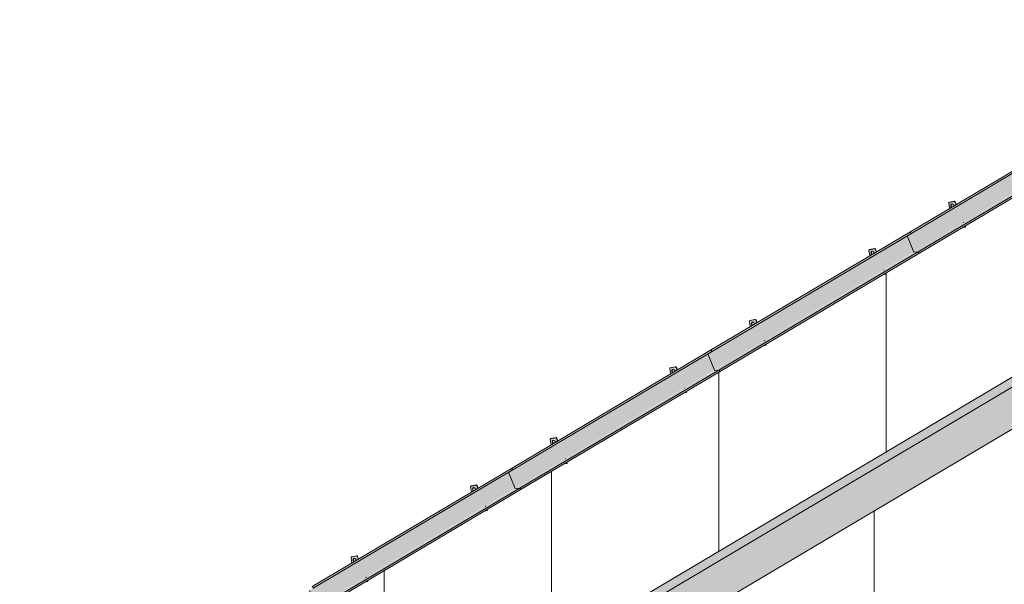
# Model space of a CAD drawing. Header units: centimetres. Extents: x 376 to 4434, y -323 to 48730.
# Tile 22 of 45: x 2975 to 3629, y 48352 to 48728. Entities that reach past the tile are written whole.
import ezdxf

# ---------------------------------------------------------------- set-up
doc = ezdxf.new("R2010")
doc.units = ezdxf.units.CM
for name, color, linetype, lineweight in [('A-GENM', 7, 'Continuous', 5), ('A-ROOF', 7, 'Continuous', 5), ('A-ROOF-PATT', 7, 'Continuous', 50)]:
    doc.layers.add(name, color=color, linetype=linetype, lineweight=lineweight)

# ---------------------------------------------------------------- blocks, each defined once
blk = doc.blocks.new('Construction_Roof-Accessories_Lindab_KOTEGL - Construction_Roof-Accessories_Lindab_KOTEGL-V6-_3D_ Kopia 1')
at = {"layer": 'A-GENM', "true_color": 0x383e42}
h = blk.add_hatch(color=250, dxfattribs=at)
h.paths.add_polyline_path([(-7426.27, 48400.79), (-7424.55, 48401.12), (-7424.85, 48401.63), (-7425.99, 48400.96)])
h.paths.add_polyline_path([(-7435, 48413.39), (-7433.63, 48414.2), (-7434.06, 48414.91), (-7434.19, 48415.51), (-7434.02, 48416.14), (-7433.66, 48416.39), (-7433.1, 48416.33), (-7432.54, 48415.91), (-7431.92, 48415.22), (-7430.65, 48415.97), (-7431.37, 48417.72), (-7431.94, 48418.1), (-7435.31, 48417.45), (-7435.57, 48416.94), (-7435.11, 48414.05)])
h = blk.add_hatch(color=250, dxfattribs=at)
h.paths.add_polyline_path([(-7424.55, 48401.12), (-7424.35, 48401.24), (-7424.66, 48401.74), (-7424.77, 48401.68)])
h.paths.add_polyline_path([(-7430.65, 48415.97), (-7430.45, 48416.09), (-7431.17, 48417.84), (-7431.37, 48417.72), (-7430.82, 48416.37)])
blk.add_hatch(color=250, dxfattribs=at).paths.add_polyline_path([(-7433.63, 48414.2), (-7433.44, 48414.32), (-7433.83, 48414.95), (-7433.99, 48415.63), (-7434.06, 48415.89), (-7434.16, 48415.83), (-7434.14, 48415.16), (-7433.83, 48414.45)])
at = {"layer": 'A-GENM', "color": 250, "true_color": 0x2a2a2a}
for p, q in [((-7435.57, 48416.94), (-7435, 48413.39)), ((-7435.21, 48417.53), (-7435.41, 48417.42)), ((-7431.88, 48418.11), (-7435.31, 48417.45)), ((-7435.11, 48417.57), (-7431.68, 48418.23)), ((-7430.65, 48415.97), (-7431.37, 48417.72)), ((-7431.17, 48417.84), (-7430.45, 48416.09)), ((-7425.69, 48403.9), (-7425.74, 48404.03)), ((-7425.54, 48404.15), (-7425.49, 48404.02)), ((-7426.27, 48400.79), (-7424.55, 48401.12)), ((-7424.55, 48401.12), (-7424.77, 48401.68)), ((-7424.55, 48401.74), (-7424.35, 48401.24)), ((-7424.55, 48401.12), (-7424.35, 48401.24))]:
    blk.add_line(p, q, dxfattribs=at)
for points in [[(-7435.31, 48417.45, 0), (-7435.42, 48417.41, 0), (-7435.5, 48417.33, 0), (-7435.55, 48417.22, 0), (-7435.58, 48417.09, 0), (-7435.57, 48416.94, 0)], [(-7433.64, 48414.2, 0), (-7433.83, 48414.45, 0), (-7434.02, 48414.8, 0), (-7434.14, 48415.16, 0), (-7434.19, 48415.51, 0), (-7434.16, 48415.83, 0), (-7434.06, 48416.09, 0), (-7433.89, 48416.29, 0), (-7433.66, 48416.39, 0)], [(-7433.73, 48416.37, 0), (-7433.86, 48416.21, 0), (-7433.96, 48415.95, 0), (-7433.99, 48415.63, 0), (-7433.94, 48415.28, 0), (-7433.82, 48414.92, 0), (-7433.63, 48414.57, 0), (-7433.44, 48414.32, 0)], [(-7433.66, 48416.39, 0), (-7433.39, 48416.41, 0), (-7433.1, 48416.33, 0), (-7432.81, 48416.16, 0), (-7432.54, 48415.91, 0), (-7432.3, 48415.61, 0), (-7432.11, 48415.27, 0), (-7432.06, 48415.13, 0)], [(-7431.37, 48417.72, 0), (-7431.43, 48417.84, 0), (-7431.51, 48417.94, 0), (-7431.6, 48418.02, 0), (-7431.7, 48418.08, 0), (-7431.79, 48418.11, 0), (-7431.88, 48418.11, 0)], [(-7431.68, 48418.23, 0), (-7431.59, 48418.23, 0), (-7431.5, 48418.2, 0), (-7431.4, 48418.14, 0), (-7431.31, 48418.06, 0), (-7431.23, 48417.95, 0), (-7431.17, 48417.84, 0)]]:
    blk.add_polyline3d(points, dxfattribs=at)
blk = doc.blocks.new('Construction_Roof-Accessories_Lindab_KOTEGL - Construction_Roof-Accessories_Lindab_KOTEGL-V7-_3D_ Kopia 1')
at = {"layer": 'A-GENM', "true_color": 0x383e42}
h = blk.add_hatch(color=250, dxfattribs=at)
h.paths.add_polyline_path([(-7505.75, 48353.64), (-7504.03, 48353.97), (-7504.33, 48354.48), (-7505.19, 48353.97)])
h.paths.add_polyline_path([(-7514.48, 48366.24), (-7513.11, 48367.06), (-7513.5, 48367.65), (-7513.66, 48368.47), (-7513.5, 48368.99), (-7513.14, 48369.24), (-7512.58, 48369.18), (-7512.02, 48368.77), (-7511.36, 48368.09), (-7510.13, 48368.82), (-7510.85, 48370.57), (-7511.42, 48370.95), (-7514.8, 48370.3), (-7515.05, 48369.79), (-7514.65, 48367.31)])
h = blk.add_hatch(color=250, dxfattribs=at)
h.paths.add_polyline_path([(-7504.03, 48353.97), (-7503.83, 48354.09), (-7504.06, 48354.65), (-7504.25, 48354.53)])
h.paths.add_polyline_path([(-7510.13, 48368.82), (-7509.93, 48368.94), (-7510.65, 48370.69), (-7510.85, 48370.57), (-7510.76, 48370.35)])
blk.add_hatch(color=250, dxfattribs=at).paths.add_polyline_path([(-7513.11, 48367.06), (-7512.92, 48367.17), (-7513.31, 48367.8), (-7513.47, 48368.48), (-7513.54, 48368.74), (-7513.64, 48368.68), (-7513.62, 48368.01), (-7513.31, 48367.31)])
at = {"layer": 'A-GENM', "color": 250, "true_color": 0x2a2a2a}
for p, q in [((-7514.69, 48370.39), (-7514.89, 48370.27)), ((-7511.36, 48370.96), (-7514.79, 48370.3)), ((-7514.6, 48370.42), (-7511.16, 48371.08)), ((-7510.13, 48368.82), (-7510.85, 48370.57)), ((-7510.65, 48370.69), (-7509.93, 48368.94)), ((-7515.05, 48369.79), (-7514.48, 48366.24)), ((-7505.75, 48353.64), (-7504.03, 48353.97)), ((-7505.17, 48356.75), (-7505.22, 48356.88)), ((-7505.02, 48357), (-7504.97, 48356.87)), ((-7504.03, 48353.97), (-7504.25, 48354.53)), ((-7504.06, 48354.65), (-7503.83, 48354.09)), ((-7504.03, 48353.97), (-7503.83, 48354.09))]:
    blk.add_line(p, q, dxfattribs=at)
for points in [[(-7514.79, 48370.3, 0), (-7514.9, 48370.26, 0), (-7514.98, 48370.19, 0), (-7515.03, 48370.08, 0), (-7515.06, 48369.94, 0), (-7515.05, 48369.79, 0)], [(-7510.85, 48370.57, 0), (-7510.91, 48370.69, 0), (-7510.99, 48370.79, 0), (-7511.08, 48370.88, 0), (-7511.18, 48370.94, 0), (-7511.27, 48370.97, 0), (-7511.36, 48370.96, 0)], [(-7511.16, 48371.08, 0), (-7511.07, 48371.08, 0), (-7510.98, 48371.05, 0), (-7510.88, 48370.99, 0), (-7510.79, 48370.91, 0), (-7510.71, 48370.81, 0), (-7510.65, 48370.69, 0)], [(-7513.12, 48367.05, 0), (-7513.31, 48367.31, 0), (-7513.5, 48367.65, 0), (-7513.62, 48368.01, 0), (-7513.67, 48368.36, 0), (-7513.64, 48368.68, 0), (-7513.54, 48368.94, 0), (-7513.37, 48369.14, 0), (-7513.14, 48369.24, 0)], [(-7513.21, 48369.22, 0), (-7513.34, 48369.06, 0), (-7513.44, 48368.8, 0), (-7513.47, 48368.48, 0), (-7513.42, 48368.13, 0), (-7513.3, 48367.77, 0), (-7513.11, 48367.42, 0), (-7512.92, 48367.17, 0)], [(-7513.14, 48369.24, 0), (-7512.87, 48369.26, 0), (-7512.58, 48369.18, 0), (-7512.29, 48369.01, 0), (-7512.02, 48368.77, 0), (-7511.78, 48368.46, 0), (-7511.59, 48368.12, 0), (-7511.54, 48367.99, 0)]]:
    blk.add_polyline3d(points, dxfattribs=at)
blk = doc.blocks.new('Construction_Roof-Accessories_Lindab_SNO_KOTEGL - Construction_Roof-Accessories_Lindab_SNO-V8-_3D_ Kopia 1')
at = {"layer": 'A-GENM', "true_color": 0x383e42}
for points in [[(-7540.38, 48350.19), (-7407.97, 48428.82), (-7408.4, 48429.17), (-7540.87, 48350.59), (-7540.39, 48350.2)], [(-7538.27, 48337.28), (-7405.85, 48415.96), (-7410.25, 48426.66), (-7542.69, 48348.01), (-7538.29, 48337.33)], [(-7540.24, 48349.55), (-7407.69, 48428.34), (-7407.85, 48428.71), (-7407.91, 48428.77), (-7540.31, 48350.12), (-7540.16, 48349.74), (-7540.2, 48349.59)], [(-7538.16, 48337.19), (-7535.09, 48337.55), (-7402.85, 48416), (-7405.8, 48415.7), (-7538.14, 48337.19)], [(-7534.88, 48336.81), (-7402.41, 48415.48), (-7402.56, 48415.84), (-7402.87, 48415.99), (-7535.17, 48337.38), (-7534.92, 48337.08), (-7534.87, 48336.9)], [(-7538.16, 48337.19), (-7405.79, 48415.83), (-7405.89, 48415.81), (-7538.2, 48337.19), (-7538.18, 48337.19)], [(-7534.99, 48336.3), (-7402.52, 48414.88), (-7402.41, 48415.39), (-7534.88, 48336.79), (-7534.96, 48336.42)]]:
    blk.add_hatch(color=250, dxfattribs=at).paths.add_polyline_path(points)
at = {"layer": 'A-GENM', "color": 250, "true_color": 0x2a2a2a}
for p, q in [((-7540.87, 48350.59), (-7408.4, 48429.17)), ((-7408.4, 48429.17), (-7407.91, 48428.77)), ((-7540.26, 48349.53), (-7407.8, 48428.11)), ((-7410.26, 48426.69), (-7405.8, 48415.86)), ((-7535.32, 48337.42), (-7402.85, 48416)), ((-7405.69, 48415.77), (-7402.85, 48416)), ((-7534.99, 48336.3), (-7402.52, 48414.88)), ((-7402.41, 48415.39), (-7402.52, 48414.88)), ((-7540.38, 48350.19), (-7540.87, 48350.59)), ((-7538.27, 48337.28), (-7542.72, 48348.11)), ((-7535.32, 48337.42), (-7538.16, 48337.19)), ((-7534.99, 48336.3), (-7534.88, 48336.81))]:
    blk.add_line(p, q, dxfattribs=at)
for points in [[(-7407.91, 48428.77, 0), (-7407.84, 48428.7, 0), (-7407.78, 48428.62, 0), (-7407.74, 48428.53, 0), (-7407.71, 48428.43, 0), (-7407.69, 48428.34, 0), (-7407.7, 48428.26, 0), (-7407.73, 48428.18, 0), (-7407.77, 48428.13, 0), (-7407.83, 48428.1, 0)], [(-7402.85, 48416, 0), (-7402.78, 48415.99, 0), (-7402.7, 48415.96, 0), (-7402.63, 48415.91, 0), (-7402.56, 48415.84, 0), (-7402.49, 48415.76, 0), (-7402.45, 48415.67, 0), (-7402.42, 48415.57, 0), (-7402.41, 48415.48, 0), (-7402.41, 48415.39, 0)], [(-7405.8, 48415.86, 0), (-7405.79, 48415.83, 0), (-7405.77, 48415.81, 0), (-7405.75, 48415.79, 0), (-7405.73, 48415.78, 0), (-7405.71, 48415.77, 0), (-7405.69, 48415.77, 0)], [(-7540.3, 48349.52, 0), (-7540.24, 48349.55, 0), (-7540.2, 48349.6, 0), (-7540.17, 48349.68, 0), (-7540.16, 48349.76, 0), (-7540.17, 48349.85, 0), (-7540.2, 48349.95, 0), (-7540.25, 48350.04, 0), (-7540.31, 48350.12, 0), (-7540.38, 48350.19, 0)], [(-7534.88, 48336.81, 0), (-7534.87, 48336.9, 0), (-7534.88, 48336.99, 0), (-7534.92, 48337.08, 0), (-7534.96, 48337.18, 0), (-7535.02, 48337.26, 0), (-7535.09, 48337.33, 0), (-7535.17, 48337.38, 0), (-7535.25, 48337.41, 0), (-7535.32, 48337.42, 0)], [(-7538.16, 48337.19, 0), (-7538.18, 48337.19, 0), (-7538.2, 48337.19, 0), (-7538.22, 48337.21, 0), (-7538.24, 48337.23, 0), (-7538.26, 48337.25, 0), (-7538.27, 48337.28, 0)]]:
    blk.add_polyline3d(points, dxfattribs=at)
blk = doc.blocks.new('Construction_Roof-Accessories_Lindab_KOTEGL - Construction_Roof-Accessories_Lindab_KOTEGL-V3-_3D_ Kopia 1')
at = {"layer": 'A-GENM', "true_color": 0x383e42}
h = blk.add_hatch(color=250, dxfattribs=at)
h.paths.add_polyline_path([(-7638.22, 48275.06), (-7636.49, 48275.39), (-7636.8, 48275.9), (-7637.76, 48275.33)])
h.paths.add_polyline_path([(-7646.95, 48287.66), (-7645.58, 48288.48), (-7645.97, 48289.07), (-7646.13, 48289.89), (-7645.97, 48290.41), (-7645.61, 48290.66), (-7645.05, 48290.6), (-7644.48, 48290.19), (-7643.87, 48289.49), (-7642.6, 48290.24), (-7643.32, 48291.99), (-7643.89, 48292.37), (-7647.26, 48291.72), (-7647.51, 48291.21), (-7647.12, 48288.73)])
h = blk.add_hatch(color=250, dxfattribs=at)
h.paths.add_polyline_path([(-7636.49, 48275.39), (-7636.3, 48275.51), (-7636.52, 48276.07), (-7636.72, 48275.95)])
h.paths.add_polyline_path([(-7642.6, 48290.24), (-7642.4, 48290.36), (-7643.12, 48292.11), (-7643.32, 48291.99), (-7643.23, 48291.77)])
blk.add_hatch(color=250, dxfattribs=at).paths.add_polyline_path([(-7645.58, 48288.48), (-7645.38, 48288.59), (-7645.78, 48289.22), (-7645.93, 48289.97), (-7646, 48290.16), (-7646.12, 48289.97), (-7646.09, 48289.43), (-7645.78, 48288.73)])
at = {"layer": 'A-GENM', "color": 250, "true_color": 0x2a2a2a}
for p, q in [((-7647.16, 48291.81), (-7647.36, 48291.69)), ((-7643.83, 48292.38), (-7647.26, 48291.72)), ((-7647.06, 48291.84), (-7643.63, 48292.5)), ((-7642.6, 48290.24), (-7643.32, 48291.99)), ((-7643.12, 48292.11), (-7642.4, 48290.36)), ((-7647.51, 48291.21), (-7646.95, 48287.66)), ((-7638.22, 48275.06), (-7636.49, 48275.39)), ((-7637.64, 48278.17), (-7637.69, 48278.3)), ((-7637.49, 48278.42), (-7637.44, 48278.29)), ((-7636.49, 48275.39), (-7636.72, 48275.95)), ((-7636.52, 48276.07), (-7636.3, 48275.51)), ((-7636.49, 48275.39), (-7636.3, 48275.51))]:
    blk.add_line(p, q, dxfattribs=at)
for points in [[(-7647.26, 48291.72, 0), (-7647.37, 48291.68, 0), (-7647.45, 48291.61, 0), (-7647.5, 48291.5, 0), (-7647.52, 48291.36, 0), (-7647.51, 48291.21, 0)], [(-7643.32, 48291.99, 0), (-7643.38, 48292.11, 0), (-7643.46, 48292.21, 0), (-7643.55, 48292.3, 0), (-7643.64, 48292.35, 0), (-7643.74, 48292.39, 0), (-7643.83, 48292.38, 0)], [(-7643.63, 48292.5, 0), (-7643.54, 48292.5, 0), (-7643.44, 48292.47, 0), (-7643.35, 48292.41, 0), (-7643.26, 48292.33, 0), (-7643.18, 48292.23, 0), (-7643.12, 48292.11, 0)], [(-7645.59, 48288.47, 0), (-7645.78, 48288.73, 0), (-7645.97, 48289.07, 0), (-7646.09, 48289.43, 0), (-7646.14, 48289.78, 0), (-7646.11, 48290.1, 0), (-7646, 48290.36, 0), (-7645.83, 48290.56, 0), (-7645.61, 48290.66, 0)], [(-7645.68, 48290.64, 0), (-7645.81, 48290.48, 0), (-7645.91, 48290.22, 0), (-7645.94, 48289.9, 0), (-7645.89, 48289.55, 0), (-7645.77, 48289.19, 0), (-7645.58, 48288.84, 0), (-7645.39, 48288.59, 0)], [(-7645.61, 48290.66, 0), (-7645.34, 48290.68, 0), (-7645.05, 48290.6, 0), (-7644.76, 48290.43, 0), (-7644.48, 48290.19, 0), (-7644.25, 48289.88, 0), (-7644.06, 48289.54, 0), (-7644.01, 48289.41, 0)]]:
    blk.add_polyline3d(points, dxfattribs=at)
blk = doc.blocks.new('Construction_Roof-Accessories_Lindab_KOTEGL - Construction_Roof-Accessories_Lindab_KOTEGL-V9-_3D_ Kopia 1')
at = {"layer": 'A-GENM', "true_color": 0x383e42}
h = blk.add_hatch(color=250, dxfattribs=at)
h.paths.add_polyline_path([(-7373.28, 48432.22), (-7371.56, 48432.55), (-7371.87, 48433.06), (-7373.27, 48432.23)])
h.paths.add_polyline_path([(-7382.02, 48444.82), (-7380.65, 48445.64), (-7381.03, 48446.23), (-7381.19, 48447.05), (-7381.03, 48447.57), (-7380.67, 48447.82), (-7380.12, 48447.76), (-7379.55, 48447.35), (-7378.93, 48446.65), (-7377.69, 48447.47), (-7378.38, 48449.15), (-7378.95, 48449.53), (-7382.33, 48448.88), (-7382.58, 48448.37), (-7382.19, 48445.89)])
h = blk.add_hatch(color=250, dxfattribs=at)
h.paths.add_polyline_path([(-7371.56, 48432.55), (-7371.36, 48432.67), (-7371.59, 48433.23), (-7371.79, 48433.11)])
h.paths.add_polyline_path([(-7377.67, 48447.4), (-7377.47, 48447.52), (-7378.18, 48449.27), (-7378.38, 48449.15), (-7377.69, 48447.47)])
blk.add_hatch(color=250, dxfattribs=at).paths.add_polyline_path([(-7380.65, 48445.64), (-7380.45, 48445.75), (-7380.84, 48446.38), (-7381, 48447.06), (-7381.07, 48447.32), (-7381.17, 48447.26), (-7381.15, 48446.59), (-7380.84, 48445.89)])
at = {"layer": 'A-GENM', "color": 250, "true_color": 0x2a2a2a}
for p, q in [((-7382.22, 48448.97), (-7382.42, 48448.85)), ((-7378.9, 48449.55), (-7382.33, 48448.88)), ((-7382.13, 48449), (-7378.7, 48449.66)), ((-7377.69, 48447.47), (-7378.38, 48449.15)), ((-7378.18, 48449.27), (-7377.47, 48447.52)), ((-7382.58, 48448.37), (-7382.02, 48444.82)), ((-7373.26, 48432.23), (-7371.56, 48432.55)), ((-7372.7, 48435.33), (-7372.75, 48435.46)), ((-7372.56, 48435.58), (-7372.5, 48435.45)), ((-7371.56, 48432.55), (-7371.79, 48433.11)), ((-7371.59, 48433.23), (-7371.36, 48432.67)), ((-7371.56, 48432.55), (-7371.36, 48432.67))]:
    blk.add_line(p, q, dxfattribs=at)
for points in [[(-7382.33, 48448.88, 0), (-7382.43, 48448.84, 0), (-7382.51, 48448.77, 0), (-7382.57, 48448.66, 0), (-7382.59, 48448.52, 0), (-7382.58, 48448.37, 0)], [(-7378.38, 48449.15, 0), (-7378.44, 48449.27, 0), (-7378.52, 48449.37, 0), (-7378.61, 48449.46, 0), (-7378.71, 48449.52, 0), (-7378.81, 48449.55, 0), (-7378.9, 48449.55, 0)], [(-7378.7, 48449.66, 0), (-7378.61, 48449.66, 0), (-7378.51, 48449.63, 0), (-7378.41, 48449.57, 0), (-7378.32, 48449.49, 0), (-7378.24, 48449.39, 0), (-7378.18, 48449.27, 0)], [(-7380.65, 48445.63, 0), (-7380.84, 48445.89, 0), (-7381.03, 48446.23, 0), (-7381.15, 48446.59, 0), (-7381.2, 48446.94, 0), (-7381.17, 48447.26, 0), (-7381.07, 48447.52, 0), (-7380.9, 48447.72, 0), (-7380.67, 48447.82, 0)], [(-7380.74, 48447.8, 0), (-7380.87, 48447.64, 0), (-7380.97, 48447.38, 0), (-7381, 48447.06, 0), (-7380.95, 48446.71, 0), (-7380.83, 48446.35, 0), (-7380.65, 48446, 0), (-7380.45, 48445.75, 0)], [(-7380.67, 48447.82, 0), (-7380.41, 48447.84, 0), (-7380.12, 48447.76, 0), (-7379.82, 48447.59, 0), (-7379.55, 48447.35, 0), (-7379.31, 48447.04, 0), (-7379.12, 48446.7, 0), (-7379.07, 48446.57, 0)]]:
    blk.add_polyline3d(points, dxfattribs=at)
blk = doc.blocks.new('Construction_Roof-Accessories_Lindab_SNO_KOTEGL - Construction_Roof-Accessories_Lindab_SNO-V10-_3D_ Kopia 1')
at = {"layer": 'A-GENM', "true_color": 0x383e42}
for points in [[(-7407.91, 48428.77), (-7275.49, 48507.39), (-7275.93, 48507.75), (-7408.4, 48429.17), (-7407.93, 48428.78)], [(-7405.8, 48415.86), (-7273.38, 48494.54), (-7277.78, 48505.24), (-7410.21, 48426.57), (-7405.83, 48415.91)], [(-7407.77, 48428.13), (-7275.23, 48506.92), (-7275.39, 48507.3), (-7275.45, 48507.35), (-7407.78, 48428.62), (-7407.71, 48428.24), (-7407.74, 48428.17)], [(-7405.69, 48415.77), (-7402.63, 48416.13), (-7270.39, 48494.58), (-7273.34, 48494.28), (-7405.67, 48415.78)], [(-7402.41, 48415.39), (-7269.94, 48494.06), (-7270.09, 48494.42), (-7270.4, 48494.57), (-7402.7, 48415.96), (-7402.45, 48415.67), (-7402.41, 48415.48)], [(-7405.69, 48415.77), (-7273.32, 48494.41), (-7273.42, 48494.39), (-7405.73, 48415.78), (-7405.71, 48415.77)], [(-7402.52, 48414.88), (-7270.05, 48493.46), (-7269.95, 48493.97), (-7402.42, 48415.37), (-7402.49, 48415)]]:
    blk.add_hatch(color=250, dxfattribs=at).paths.add_polyline_path(points)
at = {"layer": 'A-GENM', "color": 250, "true_color": 0x2a2a2a}
for p, q in [((-7408.4, 48429.17), (-7275.93, 48507.75)), ((-7275.93, 48507.75), (-7275.45, 48507.35)), ((-7407.8, 48428.11), (-7275.33, 48506.69)), ((-7277.79, 48505.27), (-7273.34, 48494.44)), ((-7402.85, 48416), (-7270.39, 48494.58)), ((-7273.22, 48494.35), (-7270.39, 48494.58)), ((-7402.52, 48414.88), (-7270.05, 48493.46)), ((-7269.95, 48493.97), (-7270.05, 48493.46)), ((-7407.91, 48428.77), (-7408.4, 48429.17)), ((-7405.8, 48415.86), (-7410.26, 48426.69)), ((-7402.85, 48416), (-7405.69, 48415.77)), ((-7402.52, 48414.88), (-7402.41, 48415.39))]:
    blk.add_line(p, q, dxfattribs=at)
for points in [[(-7275.45, 48507.35, 0), (-7275.38, 48507.28, 0), (-7275.32, 48507.2, 0), (-7275.27, 48507.11, 0), (-7275.24, 48507.01, 0), (-7275.23, 48506.92, 0), (-7275.23, 48506.84, 0), (-7275.26, 48506.76, 0), (-7275.3, 48506.71, 0), (-7275.36, 48506.68, 0)], [(-7270.39, 48494.58, 0), (-7270.31, 48494.57, 0), (-7270.23, 48494.54, 0), (-7270.16, 48494.49, 0), (-7270.09, 48494.42, 0), (-7270.03, 48494.34, 0), (-7269.98, 48494.25, 0), (-7269.95, 48494.15, 0), (-7269.94, 48494.06, 0), (-7269.95, 48493.97, 0)], [(-7273.34, 48494.44, 0), (-7273.32, 48494.41, 0), (-7273.31, 48494.39, 0), (-7273.29, 48494.37, 0), (-7273.27, 48494.36, 0), (-7273.24, 48494.35, 0), (-7273.22, 48494.35, 0)], [(-7407.83, 48428.1, 0), (-7407.77, 48428.13, 0), (-7407.73, 48428.18, 0), (-7407.7, 48428.26, 0), (-7407.69, 48428.34, 0), (-7407.71, 48428.43, 0), (-7407.74, 48428.53, 0), (-7407.78, 48428.62, 0), (-7407.84, 48428.7, 0), (-7407.91, 48428.77, 0)], [(-7402.41, 48415.39, 0), (-7402.41, 48415.48, 0), (-7402.42, 48415.57, 0), (-7402.45, 48415.67, 0), (-7402.49, 48415.76, 0), (-7402.56, 48415.84, 0), (-7402.63, 48415.91, 0), (-7402.7, 48415.96, 0), (-7402.78, 48415.99, 0), (-7402.85, 48416, 0)], [(-7405.69, 48415.77, 0), (-7405.71, 48415.77, 0), (-7405.73, 48415.78, 0), (-7405.75, 48415.79, 0), (-7405.77, 48415.81, 0), (-7405.79, 48415.83, 0), (-7405.8, 48415.86, 0)]]:
    blk.add_polyline3d(points, dxfattribs=at)
blk = doc.blocks.new('Construction_Roof-Accessories_Lindab_KOTEGL - Construction_Roof-Accessories_Lindab_KOTEGL-V11-_3D_ Kopia 1')
at = {"layer": 'A-GENM', "true_color": 0x383e42}
h = blk.add_hatch(color=250, dxfattribs=at)
h.paths.add_polyline_path([(-7240.81, 48510.8), (-7239.09, 48511.14), (-7239.4, 48511.64), (-7240.25, 48511.14)])
h.paths.add_polyline_path([(-7249.55, 48523.4), (-7248.18, 48524.22), (-7248.6, 48524.92), (-7248.72, 48525.63), (-7248.56, 48526.15), (-7248.2, 48526.4), (-7247.65, 48526.34), (-7247.08, 48525.93), (-7246.43, 48525.26), (-7245.2, 48525.98), (-7245.92, 48527.73), (-7246.49, 48528.11), (-7249.86, 48527.47), (-7250.11, 48526.95), (-7249.59, 48523.68)])
h = blk.add_hatch(color=250, dxfattribs=at)
h.paths.add_polyline_path([(-7239.09, 48511.14), (-7238.89, 48511.25), (-7239.12, 48511.81), (-7239.32, 48511.69)])
h.paths.add_polyline_path([(-7245.2, 48525.98), (-7245, 48526.1), (-7245.72, 48527.85), (-7245.92, 48527.73), (-7245.82, 48527.51)])
blk.add_hatch(color=250, dxfattribs=at).paths.add_polyline_path([(-7248.18, 48524.22), (-7247.98, 48524.33), (-7248.38, 48524.97), (-7248.53, 48525.64), (-7248.6, 48525.9), (-7248.7, 48525.84), (-7248.68, 48525.17), (-7248.37, 48524.46)])
at = {"layer": 'A-GENM', "color": 250, "true_color": 0x2a2a2a}
for p, q in [((-7249.76, 48527.55), (-7249.95, 48527.43)), ((-7246.43, 48528.13), (-7249.86, 48527.47)), ((-7249.66, 48527.58), (-7246.23, 48528.24)), ((-7245.2, 48525.98), (-7245.92, 48527.73)), ((-7245.72, 48527.85), (-7245, 48526.1)), ((-7250.11, 48526.95), (-7249.55, 48523.4)), ((-7240.81, 48510.8), (-7239.09, 48511.14)), ((-7240.23, 48513.91), (-7240.29, 48514.04)), ((-7240.09, 48514.16), (-7240.04, 48514.03)), ((-7239.09, 48511.14), (-7239.32, 48511.69)), ((-7239.12, 48511.81), (-7238.89, 48511.25)), ((-7239.09, 48511.14), (-7238.89, 48511.25))]:
    blk.add_line(p, q, dxfattribs=at)
for points in [[(-7249.86, 48527.47, 0), (-7249.96, 48527.42, 0), (-7250.04, 48527.35, 0), (-7250.1, 48527.24, 0), (-7250.12, 48527.1, 0), (-7250.11, 48526.95, 0)], [(-7245.92, 48527.73, 0), (-7245.98, 48527.85, 0), (-7246.05, 48527.95, 0), (-7246.14, 48528.04, 0), (-7246.24, 48528.1, 0), (-7246.34, 48528.13, 0), (-7246.43, 48528.13, 0)], [(-7246.23, 48528.24, 0), (-7246.14, 48528.24, 0), (-7246.04, 48528.21, 0), (-7245.94, 48528.15, 0), (-7245.85, 48528.07, 0), (-7245.78, 48527.97, 0), (-7245.72, 48527.85, 0)], [(-7248.18, 48524.21, 0), (-7248.38, 48524.47, 0), (-7248.56, 48524.81, 0), (-7248.68, 48525.17, 0), (-7248.73, 48525.52, 0), (-7248.7, 48525.84, 0), (-7248.6, 48526.11, 0), (-7248.43, 48526.3, 0), (-7248.2, 48526.4, 0)], [(-7248.37, 48526.27, 0), (-7248.4, 48526.22, 0), (-7248.51, 48525.96, 0), (-7248.53, 48525.64, 0), (-7248.49, 48525.29, 0), (-7248.36, 48524.93, 0), (-7248.18, 48524.58, 0), (-7247.98, 48524.33, 0)], [(-7248.2, 48526.4, 0), (-7247.94, 48526.42, 0), (-7247.65, 48526.34, 0), (-7247.36, 48526.17, 0), (-7247.08, 48525.93, 0), (-7246.84, 48525.62, 0), (-7246.66, 48525.28, 0), (-7246.6, 48525.15, 0)]]:
    blk.add_polyline3d(points, dxfattribs=at)
blk = doc.blocks.new('Construction_Roof-Accessories_Lindab_SNO_KOTEGL - Construction_Roof-Accessories_Lindab_SNO-V12-_3D_ Kopia 1')
at = {"layer": 'A-GENM', "true_color": 0x383e42}
for points in [[(-7275.45, 48507.35), (-7143.01, 48585.96), (-7143.46, 48586.33), (-7275.93, 48507.75), (-7275.46, 48507.36)], [(-7273.34, 48494.44), (-7140.91, 48573.12), (-7145.31, 48583.82), (-7277.77, 48505.22), (-7273.36, 48494.49)], [(-7275.3, 48506.71), (-7142.76, 48585.5), (-7142.92, 48585.87), (-7142.98, 48585.93), (-7275.32, 48507.2), (-7275.24, 48506.82), (-7275.27, 48506.75)], [(-7273.22, 48494.35), (-7270.16, 48494.71), (-7137.92, 48573.16), (-7140.87, 48572.86), (-7273.21, 48494.36)], [(-7269.95, 48493.97), (-7137.47, 48572.64), (-7137.62, 48573), (-7137.93, 48573.15), (-7270.23, 48494.54), (-7269.98, 48494.25), (-7269.94, 48494.06)], [(-7273.22, 48494.35), (-7140.86, 48572.99), (-7140.95, 48572.97), (-7273.27, 48494.36), (-7273.24, 48494.35)], [(-7270.05, 48493.46), (-7137.59, 48572.04), (-7137.48, 48572.55), (-7269.95, 48493.95), (-7270.03, 48493.59)]]:
    blk.add_hatch(color=250, dxfattribs=at).paths.add_polyline_path(points)
at = {"layer": 'A-GENM', "color": 250, "true_color": 0x2a2a2a}
for p, q in [((-7275.93, 48507.75), (-7143.46, 48586.33)), ((-7143.46, 48586.33), (-7142.98, 48585.93)), ((-7275.33, 48506.69), (-7142.86, 48585.28)), ((-7145.32, 48583.85), (-7140.87, 48573.02)), ((-7270.39, 48494.58), (-7137.92, 48573.16)), ((-7140.76, 48572.93), (-7137.92, 48573.16)), ((-7270.05, 48493.46), (-7137.59, 48572.04)), ((-7137.48, 48572.55), (-7137.59, 48572.04)), ((-7275.45, 48507.35), (-7275.93, 48507.75)), ((-7273.34, 48494.44), (-7277.79, 48505.27)), ((-7270.39, 48494.58), (-7273.22, 48494.35)), ((-7270.05, 48493.46), (-7269.95, 48493.97))]:
    blk.add_line(p, q, dxfattribs=at)
for points in [[(-7142.98, 48585.93, 0), (-7142.91, 48585.86, 0), (-7142.85, 48585.78, 0), (-7142.8, 48585.69, 0), (-7142.77, 48585.59, 0), (-7142.76, 48585.5, 0), (-7142.77, 48585.42, 0), (-7142.79, 48585.34, 0), (-7142.84, 48585.29, 0), (-7142.89, 48585.26, 0)], [(-7137.92, 48573.16, 0), (-7137.84, 48573.15, 0), (-7137.77, 48573.12, 0), (-7137.69, 48573.07, 0), (-7137.62, 48573, 0), (-7137.56, 48572.92, 0), (-7137.51, 48572.83, 0), (-7137.48, 48572.73, 0), (-7137.47, 48572.64, 0), (-7137.48, 48572.55, 0)], [(-7140.87, 48573.02, 0), (-7140.86, 48572.99, 0), (-7140.84, 48572.97, 0), (-7140.82, 48572.95, 0), (-7140.8, 48572.94, 0), (-7140.78, 48572.93, 0), (-7140.76, 48572.93, 0)], [(-7275.36, 48506.68, 0), (-7275.3, 48506.71, 0), (-7275.26, 48506.76, 0), (-7275.23, 48506.84, 0), (-7275.23, 48506.92, 0), (-7275.24, 48507.01, 0), (-7275.27, 48507.11, 0), (-7275.32, 48507.2, 0), (-7275.38, 48507.28, 0), (-7275.45, 48507.35, 0)], [(-7269.95, 48493.97, 0), (-7269.94, 48494.06, 0), (-7269.95, 48494.15, 0), (-7269.98, 48494.25, 0), (-7270.03, 48494.34, 0), (-7270.09, 48494.42, 0), (-7270.16, 48494.49, 0), (-7270.23, 48494.54, 0), (-7270.31, 48494.57, 0), (-7270.39, 48494.58, 0)], [(-7273.22, 48494.35, 0), (-7273.24, 48494.35, 0), (-7273.27, 48494.36, 0), (-7273.29, 48494.37, 0), (-7273.31, 48494.39, 0), (-7273.32, 48494.41, 0), (-7273.34, 48494.44, 0)]]:
    blk.add_polyline3d(points, dxfattribs=at)

msp = doc.modelspace()

# ---------------------------------------------------------------- hatches: boundary and pattern name
at = {"layer": 'A-ROOF', "true_color": 0x7f7f7f}
for points in [[(3285.57, 48282.82), (3301.79, 48285.94), (4046.28, 48727.58), (4030.06, 48724.45), (3290.86, 48285.96)], [(3318.16, 48267.62), (4062.65, 48709.25), (4046.28, 48727.58), (3301.79, 48285.94), (3311.81, 48274.73)]]:
    msp.add_hatch(color=8, dxfattribs=at).paths.add_polyline_path(points)
at = {"layer": 'A-ROOF-PATT', "lineweight": 5}
h = msp.add_hatch(dxfattribs=at)
h.set_pattern_fill('FP_23', color=256, style=0, pattern_type=2)
h.set_pattern_definition([(90, (435.29, 43284.73), (-111.262, -44.17), [])])
h.paths.add_polyline_path([(2974.66, 48222.96), (3285.57, 48282.82), (4030.06, 48724.45), (3719.15, 48664.59), (3700.76, 48653.68), (3701.75, 48651.51), (3704.8, 48651.65), (3705, 48651.31), (3704.97, 48650.97), (3704.8, 48650.56), (3682.87, 48637.46), (3683.07, 48636.98), (3682.87, 48636.86), (3681.15, 48636.53), (3603.39, 48590.32), (3603.59, 48589.83), (3603.39, 48589.72), (3601.67, 48589.38), (3550.41, 48558.88), (3550.61, 48558.4), (3550.41, 48558.28), (3548.69, 48557.95), (3470.93, 48511.74), (3471.13, 48511.25), (3470.93, 48511.14), (3469.21, 48510.8), (3417.94, 48480.3), (3418.14, 48479.82), (3417.94, 48479.7), (3416.22, 48479.37), (3338.46, 48433.16), (3338.66, 48432.67), (3338.46, 48432.55), (3336.74, 48432.22), (3285.47, 48401.72), (3285.67, 48401.24), (3285.47, 48401.12), (3283.75, 48400.79), (3205.99, 48354.58), (3206.19, 48354.09), (3205.99, 48353.97), (3204.27, 48353.64), (3153.01, 48323.14), (3153.2, 48322.66), (3153.01, 48322.54), (3151.28, 48322.21), (3073.52, 48276), (3073.72, 48275.51), (3073.52, 48275.39), (3071.8, 48275.06), (3042.59, 48257.84), (3042.64, 48258.5), (3042.38, 48258.8), (3042.27, 48258.73), (3039.37, 48258.61), (3039.2, 48258.7), (3038.35, 48260.74), (2976.28, 48223.92)])
h = msp.add_hatch(dxfattribs=at)
h.set_pattern_fill('FP_22', color=256, style=0, pattern_type=2)
h.set_pattern_definition([(90, (-7583.53, 41453.13), (-111.262, 27.33), [])])
h.paths.add_polyline_path([(3628.93, 47919.62), (4373.35, 48361.34), (4062.65, 48709.25), (3318.16, 48267.62), (3625.62, 47923.33)])
h.paths.add_polyline_path([(3661.69, 47971.19), (3661.64, 47971.3), (3661.53, 47971.26), (3661.05, 47971.31), (3661.58, 47971.7), (3659.01, 47975.07), (3659.04, 47975.36), (3663.67, 47982.11), (3663.83, 47982.35), (3674.29, 47988.55), (3669.14, 47994.31), (3671.04, 47995.31), (3680.14, 48000), (3680.7, 47999.84), (3680.86, 47999.93), (3684.23, 47996.05), (3684.09, 47995.97), (3684.23, 47995.33), (3684.33, 47995.29), (3683.47, 47994), (3753.77, 48035.7), (3748.63, 48041.46), (3750.52, 48042.46), (3759.62, 48047.15), (3760.18, 48046.98), (3760.34, 48047.08), (3763.71, 48043.2), (3763.57, 48043.12), (3763.71, 48042.47), (3763.83, 48042.47), (3762.95, 48041.15), (3806.75, 48067.13), (3801.61, 48072.89), (3803.5, 48073.89), (3812.61, 48078.58), (3813.17, 48078.42), (3813.33, 48078.51), (3816.7, 48074.63), (3816.56, 48074.55), (3816.7, 48073.91), (3816.81, 48073.9), (3815.94, 48072.58), (3886.23, 48114.28), (3881.09, 48120.04), (3882.98, 48121.04), (3892.09, 48125.73), (3892.65, 48125.56), (3892.81, 48125.66), (3896.18, 48121.78), (3896.04, 48121.7), (3896.18, 48121.05), (3896.29, 48121.05), (3895.42, 48119.73), (3939.22, 48145.71), (3934.08, 48151.47), (3935.97, 48152.47), (3945.08, 48157.16), (3945.63, 48157), (3945.8, 48157.09), (3949.17, 48153.21), (3949.03, 48153.13), (3949.17, 48152.49), (3949.28, 48152.48), (3948.41, 48151.16), (4018.7, 48192.86), (4013.56, 48198.62), (4015.45, 48199.62), (4024.56, 48204.31), (4025.11, 48204.14), (4025.28, 48204.24), (4028.65, 48200.36), (4028.51, 48200.28), (4028.66, 48199.65), (4028.84, 48199.75), (4027.89, 48198.31), (4071.69, 48224.29), (4066.55, 48230.05), (4068.44, 48231.05), (4077.55, 48235.74), (4078.1, 48235.58), (4078.26, 48235.67), (4081.63, 48231.79), (4081.5, 48231.71), (4081.63, 48231.07), (4081.75, 48231.06), (4080.87, 48229.74), (4151.17, 48271.44), (4146.03, 48277.2), (4147.92, 48278.2), (4157.03, 48282.89), (4157.58, 48282.72), (4157.74, 48282.82), (4161.11, 48278.94), (4160.98, 48278.86), (4161.11, 48278.22), (4161.23, 48278.21), (4160.35, 48276.89), (4193.65, 48296.52), (4193.65, 48296.64), (4204.19, 48302.89), (4199.05, 48308.65), (4200.94, 48309.65), (4210.04, 48314.34), (4210.6, 48314.18), (4210.76, 48314.27), (4214.13, 48310.39), (4214, 48310.29), (4214.13, 48309.67), (4214.25, 48309.66), (4213.37, 48308.34), (4283.67, 48350.04), (4278.53, 48355.8), (4280.42, 48356.8), (4289.53, 48361.49), (4290.08, 48361.32), (4290.24, 48361.42), (4293.61, 48357.54), (4293.48, 48357.46), (4293.61, 48356.81), (4293.73, 48356.81), (4292.85, 48355.49), (4326.15, 48375.12), (4326.2, 48375.09), (4328.63, 48372.63), (4329.32, 48372.97), (4329.39, 48372.11), (4329.03, 48371.87), (4321.71, 48367.53), (4324.14, 48364.39), (4324.06, 48364.11), (3661.74, 47971.21)])
h.paths.add_polyline_path([(3677.03, 47990.18), (3678.11, 47990.82), (3677.94, 47991.48), (3677.41, 47992.22), (3676.95, 47992.54), (3676.4, 47992.6), (3676, 47992.3), (3676.04, 47992.12), (3676.1, 47992.16), (3676.12, 47991.49), (3676.46, 47990.73), (3676.97, 47990.21)])
h.paths.add_polyline_path([(3679.19, 47992.69), (3679.68, 47992.81), (3679.96, 47993.27), (3679.94, 47993.94), (3679.63, 47994.64), (3679.12, 47995.19), (3678.54, 47995.43), (3678.02, 47995.29), (3677.77, 47994.86), (3677.97, 47994.97), (3677.99, 47994.3), (3678.34, 47993.55), (3678.9, 47993), (3679.02, 47992.83), (3678.98, 47992.75), (3679.14, 47992.7)])
h.paths.add_polyline_path([(3681.07, 47995.5), (3681.56, 47995.62), (3681.83, 47996.08), (3681.81, 47996.75), (3681.5, 47997.45), (3680.99, 47998), (3680.41, 47998.25), (3679.92, 47998.13), (3679.64, 47997.67), (3679.83, 47997.67), (3679.86, 47997.12), (3680.26, 47996.3), (3680.78, 47995.81), (3680.97, 47995.7), (3680.78, 47995.58), (3681.01, 47995.52)])
h.paths.add_polyline_path([(3756.51, 48037.33), (3757.59, 48037.97), (3757.43, 48038.62), (3756.89, 48039.37), (3756.43, 48039.68), (3755.88, 48039.75), (3755.48, 48039.45), (3755.52, 48039.27), (3755.58, 48039.3), (3755.6, 48038.63), (3755.94, 48037.88), (3756.42, 48037.38)])
h.paths.add_polyline_path([(3758.67, 48039.84), (3759.17, 48039.96), (3759.44, 48040.41), (3759.42, 48041.08), (3759.11, 48041.79), (3758.52, 48042.38), (3758.02, 48042.58), (3757.52, 48042.46), (3757.25, 48042.01), (3757.45, 48042.12), (3757.47, 48041.45), (3757.84, 48040.67), (3758.38, 48040.15), (3758.5, 48039.98), (3758.46, 48039.89), (3758.62, 48039.85)])
h.paths.add_polyline_path([(3760.55, 48042.65), (3761.04, 48042.77), (3761.31, 48043.23), (3761.29, 48043.9), (3760.99, 48044.6), (3760.47, 48045.15), (3759.89, 48045.4), (3759.4, 48045.28), (3759.12, 48044.82), (3759.31, 48044.82), (3759.34, 48044.27), (3759.73, 48043.46), (3760.26, 48042.96), (3760.46, 48042.85), (3760.26, 48042.73), (3760.49, 48042.67)])
h.paths.add_polyline_path([(3809.5, 48068.76), (3810.57, 48069.4), (3810.41, 48070.06), (3809.87, 48070.8), (3809.42, 48071.12), (3808.86, 48071.18), (3808.47, 48070.88), (3808.51, 48070.7), (3808.56, 48070.74), (3808.58, 48070.07), (3808.93, 48069.31), (3809.4, 48068.81)])
h.paths.add_polyline_path([(3811.66, 48071.27), (3812.15, 48071.39), (3812.43, 48071.85), (3812.41, 48072.52), (3812.1, 48073.22), (3811.51, 48073.81), (3811, 48074.02), (3810.51, 48073.89), (3810.24, 48073.44), (3810.43, 48073.56), (3810.45, 48072.89), (3810.8, 48072.13), (3811.37, 48071.58), (3811.48, 48071.41), (3811.45, 48071.33), (3811.61, 48071.28)])
h.paths.add_polyline_path([(3813.53, 48074.08), (3814.03, 48074.2), (3814.3, 48074.66), (3814.28, 48075.33), (3813.97, 48076.03), (3813.46, 48076.58), (3812.88, 48076.83), (3812.38, 48076.71), (3812.11, 48076.25), (3812.3, 48076.25), (3812.33, 48075.7), (3812.68, 48074.95), (3813.24, 48074.39), (3813.44, 48074.28), (3813.24, 48074.16), (3813.48, 48074.1)])
h.paths.add_polyline_path([(3888.98, 48115.91), (3890.05, 48116.55), (3889.88, 48117.23), (3889.35, 48117.95), (3888.9, 48118.26), (3888.34, 48118.33), (3887.95, 48118.03), (3887.99, 48117.85), (3888.04, 48117.88), (3888.06, 48117.21), (3888.41, 48116.46), (3888.88, 48115.96)])
h.paths.add_polyline_path([(3891.14, 48118.42), (3891.63, 48118.54), (3891.91, 48118.99), (3891.89, 48119.66), (3891.58, 48120.37), (3890.99, 48120.96), (3890.48, 48121.16), (3889.99, 48121.04), (3889.72, 48120.59), (3889.92, 48120.7), (3889.94, 48120.03), (3890.28, 48119.28), (3890.85, 48118.73), (3890.96, 48118.56), (3890.93, 48118.47), (3891.09, 48118.43)])
h.paths.add_polyline_path([(3893.01, 48121.23), (3893.51, 48121.35), (3893.78, 48121.81), (3893.76, 48122.48), (3893.45, 48123.18), (3892.94, 48123.73), (3892.36, 48123.98), (3891.86, 48123.86), (3891.59, 48123.4), (3891.78, 48123.4), (3891.81, 48122.85), (3892.16, 48122.09), (3892.72, 48121.54), (3892.92, 48121.43), (3892.72, 48121.31), (3892.96, 48121.25)])
h.paths.add_polyline_path([(3941.96, 48147.34), (3943.04, 48147.98), (3942.88, 48148.64), (3942.34, 48149.38), (3941.89, 48149.7), (3941.33, 48149.76), (3940.93, 48149.46), (3940.97, 48149.28), (3941.03, 48149.32), (3941.05, 48148.65), (3941.4, 48147.89), (3941.87, 48147.39)])
h.paths.add_polyline_path([(3944.13, 48149.85), (3944.62, 48149.97), (3944.89, 48150.43), (3944.87, 48151.1), (3944.57, 48151.8), (3943.98, 48152.39), (3943.47, 48152.6), (3942.98, 48152.47), (3942.7, 48152.02), (3942.9, 48152.14), (3942.92, 48151.47), (3943.27, 48150.71), (3943.84, 48150.16), (3943.95, 48149.99), (3943.92, 48149.91), (3944.07, 48149.86)])
h.paths.add_polyline_path([(3946, 48152.66), (3946.5, 48152.79), (3946.77, 48153.24), (3946.75, 48153.91), (3946.44, 48154.62), (3945.93, 48155.16), (3945.34, 48155.41), (3944.85, 48155.29), (3944.58, 48154.83), (3944.77, 48154.83), (3944.8, 48154.28), (3945.19, 48153.47), (3945.71, 48152.97), (3945.8, 48152.79), (3945.71, 48152.74), (3945.95, 48152.68)])
h.paths.add_polyline_path([(4021.44, 48194.49), (4022.52, 48195.13), (4022.36, 48195.78), (4021.82, 48196.53), (4021.37, 48196.84), (4020.81, 48196.91), (4020.41, 48196.61), (4020.45, 48196.43), (4020.51, 48196.46), (4020.53, 48195.79), (4020.88, 48195.04), (4021.35, 48194.54)])
h.paths.add_polyline_path([(4023.61, 48197), (4024.1, 48197.12), (4024.37, 48197.57), (4024.35, 48198.24), (4024.05, 48198.95), (4023.46, 48199.54), (4022.95, 48199.74), (4022.46, 48199.62), (4022.18, 48199.17), (4022.38, 48199.28), (4022.4, 48198.61), (4022.75, 48197.86), (4023.32, 48197.31), (4023.43, 48197.14), (4023.4, 48197.05), (4023.55, 48197.01)])
h.paths.add_polyline_path([(4025.48, 48199.81), (4025.97, 48199.93), (4026.25, 48200.39), (4026.23, 48201.06), (4025.92, 48201.76), (4025.41, 48202.31), (4024.83, 48202.56), (4024.33, 48202.44), (4024.06, 48201.98), (4024.25, 48201.98), (4024.28, 48201.43), (4024.67, 48200.62), (4025.19, 48200.12), (4025.39, 48200.01), (4025.19, 48199.89), (4025.43, 48199.83)])
h.paths.add_polyline_path([(4074.43, 48225.92), (4075.51, 48226.56), (4075.35, 48227.22), (4074.81, 48227.97), (4074.36, 48228.28), (4073.8, 48228.34), (4073.4, 48228.04), (4073.44, 48227.86), (4073.5, 48227.9), (4073.52, 48227.23), (4073.87, 48226.47), (4074.34, 48225.97)])
h.paths.add_polyline_path([(4076.59, 48228.43), (4077.09, 48228.55), (4077.36, 48229.01), (4077.34, 48229.68), (4077.03, 48230.38), (4076.45, 48230.97), (4075.94, 48231.18), (4075.44, 48231.05), (4075.17, 48230.6), (4075.37, 48230.72), (4075.39, 48230.05), (4075.74, 48229.29), (4076.3, 48228.74), (4076.42, 48228.57), (4076.38, 48228.49), (4076.54, 48228.44)])
h.paths.add_polyline_path([(4078.47, 48231.24), (4078.96, 48231.36), (4079.23, 48231.82), (4079.21, 48232.49), (4078.91, 48233.2), (4078.39, 48233.74), (4077.81, 48233.99), (4077.32, 48233.87), (4077.05, 48233.41), (4077.23, 48233.41), (4077.26, 48232.86), (4077.61, 48232.11), (4078.18, 48231.56), (4078.38, 48231.44), (4078.18, 48231.32), (4078.42, 48231.26)])
h.paths.add_polyline_path([(4153.91, 48273.07), (4154.99, 48273.71), (4154.83, 48274.36), (4154.29, 48275.11), (4153.84, 48275.42), (4153.28, 48275.49), (4152.88, 48275.19), (4152.92, 48275.01), (4152.98, 48275.04), (4153, 48274.37), (4153.35, 48273.62), (4153.82, 48273.12)])
h.paths.add_polyline_path([(4156.07, 48275.58), (4156.57, 48275.7), (4156.84, 48276.15), (4156.82, 48276.82), (4156.51, 48277.53), (4155.93, 48278.12), (4155.42, 48278.32), (4154.92, 48278.2), (4154.65, 48277.75), (4154.85, 48277.86), (4154.87, 48277.19), (4155.22, 48276.44), (4155.78, 48275.89), (4155.9, 48275.72), (4155.86, 48275.63), (4156.02, 48275.59)])
h.paths.add_polyline_path([(4157.95, 48278.39), (4158.46, 48278.54), (4158.72, 48278.97), (4158.7, 48279.64), (4158.39, 48280.34), (4157.87, 48280.89), (4157.29, 48281.14), (4156.8, 48281.02), (4156.53, 48280.56), (4156.71, 48280.56), (4156.74, 48280.01), (4157.11, 48279.23), (4157.66, 48278.7), (4157.86, 48278.59), (4157.66, 48278.47), (4157.9, 48278.41)])
h.paths.add_polyline_path([(4206.93, 48304.52), (4208, 48305.21), (4207.85, 48305.82), (4207.31, 48306.56), (4206.85, 48306.88), (4206.28, 48306.93), (4205.9, 48306.64), (4205.94, 48306.46), (4206, 48306.5), (4206.02, 48305.83), (4206.36, 48305.07), (4206.84, 48304.57)])
h.paths.add_polyline_path([(4209.09, 48307.03), (4209.59, 48307.15), (4209.86, 48307.61), (4209.84, 48308.28), (4209.53, 48308.98), (4208.94, 48309.57), (4208.44, 48309.77), (4207.94, 48309.65), (4207.67, 48309.2), (4207.87, 48309.31), (4207.89, 48308.64), (4208.24, 48307.89), (4208.8, 48307.34), (4208.92, 48307.17), (4208.88, 48307.09), (4209.04, 48307.04)])
h.paths.add_polyline_path([(4210.97, 48309.84), (4211.46, 48309.96), (4211.73, 48310.42), (4211.71, 48311.09), (4211.41, 48311.79), (4210.89, 48312.34), (4210.31, 48312.59), (4209.82, 48312.47), (4209.54, 48312.01), (4209.73, 48312.01), (4209.76, 48311.46), (4210.16, 48310.65), (4210.68, 48310.15), (4210.88, 48310.04), (4210.68, 48309.92), (4210.92, 48309.86)])
h.paths.add_polyline_path([(4286.41, 48351.67), (4287.49, 48352.31), (4287.33, 48352.96), (4286.79, 48353.71), (4286.34, 48354.02), (4285.78, 48354.09), (4285.38, 48353.79), (4285.42, 48353.61), (4285.48, 48353.64), (4285.5, 48352.97), (4285.85, 48352.22), (4286.32, 48351.72)])
h.paths.add_polyline_path([(4288.57, 48354.18), (4289.07, 48354.3), (4289.34, 48354.75), (4289.32, 48355.42), (4289.01, 48356.13), (4288.5, 48356.68), (4287.92, 48356.92), (4287.42, 48356.8), (4287.15, 48356.34), (4287.35, 48356.46), (4287.37, 48355.79), (4287.72, 48355.04), (4288.28, 48354.49), (4288.4, 48354.32), (4288.36, 48354.23), (4288.52, 48354.19)])
h.paths.add_polyline_path([(4290.45, 48356.99), (4290.94, 48357.11), (4291.21, 48357.57), (4291.19, 48358.24), (4290.89, 48358.94), (4290.37, 48359.49), (4289.79, 48359.74), (4289.3, 48359.62), (4289.03, 48359.16), (4289.21, 48359.16), (4289.24, 48358.61), (4289.64, 48357.8), (4290.16, 48357.3), (4290.36, 48357.19), (4290.16, 48357.07), (4290.4, 48357.01)])

# ---------------------------------------------------------------- linework, layer by layer
at = {"layer": 'A-ROOF'}
for p, q in [((4030.06, 48724.45), (3285.57, 48282.82)), ((4046.28, 48727.58), (3301.79, 48285.94)), ((4062.65, 48709.25), (3318.16, 48267.62))]:
    msp.add_line(p, q, dxfattribs=at)

# ---------------------------------------------------------------- block references
at = {"layer": 'A-GENM', "color": 250, "true_color": 0x2a2a2a}
for name, p in [('Construction_Roof-Accessories_Lindab_SNO_KOTEGL - Construction_Roof-Accessories_Lindab_SNO-V12-_3D_ Kopia 1', (10842.49, 78.58)), ('Construction_Roof-Accessories_Lindab_KOTEGL - Construction_Roof-Accessories_Lindab_KOTEGL-V3-_3D_ Kopia 1', (11239.89, 314.32)), ('Construction_Roof-Accessories_Lindab_SNO_KOTEGL - Construction_Roof-Accessories_Lindab_SNO-V12-_3D_ Kopia 1', (10710.02, 0)), ('Construction_Roof-Accessories_Lindab_KOTEGL - Construction_Roof-Accessories_Lindab_KOTEGL-V7-_3D_ Kopia 1', (11054.43, 204.31)), ('Construction_Roof-Accessories_Lindab_KOTEGL - Construction_Roof-Accessories_Lindab_KOTEGL-V11-_3D_ Kopia 1', (10710.02, 0)), ('Construction_Roof-Accessories_Lindab_SNO_KOTEGL - Construction_Roof-Accessories_Lindab_SNO-V10-_3D_ Kopia 1', (10710.02, 0)), ('Construction_Roof-Accessories_Lindab_KOTEGL - Construction_Roof-Accessories_Lindab_KOTEGL-V3-_3D_ Kopia 1', (11054.43, 204.31)), ('Construction_Roof-Accessories_Lindab_KOTEGL - Construction_Roof-Accessories_Lindab_KOTEGL-V9-_3D_ Kopia 1', (10710.02, 0)), ('Construction_Roof-Accessories_Lindab_SNO_KOTEGL - Construction_Roof-Accessories_Lindab_SNO-V8-_3D_ Kopia 1', (10710.02, 0)), ('Construction_Roof-Accessories_Lindab_KOTEGL - Construction_Roof-Accessories_Lindab_KOTEGL-V6-_3D_ Kopia 1', (10710.02, 0)), ('Construction_Roof-Accessories_Lindab_KOTEGL - Construction_Roof-Accessories_Lindab_KOTEGL-V7-_3D_ Kopia 1', (10710.02, 0))]:
    msp.add_blockref(name, p, dxfattribs=at)

doc.saveas('drawing.dxf')
